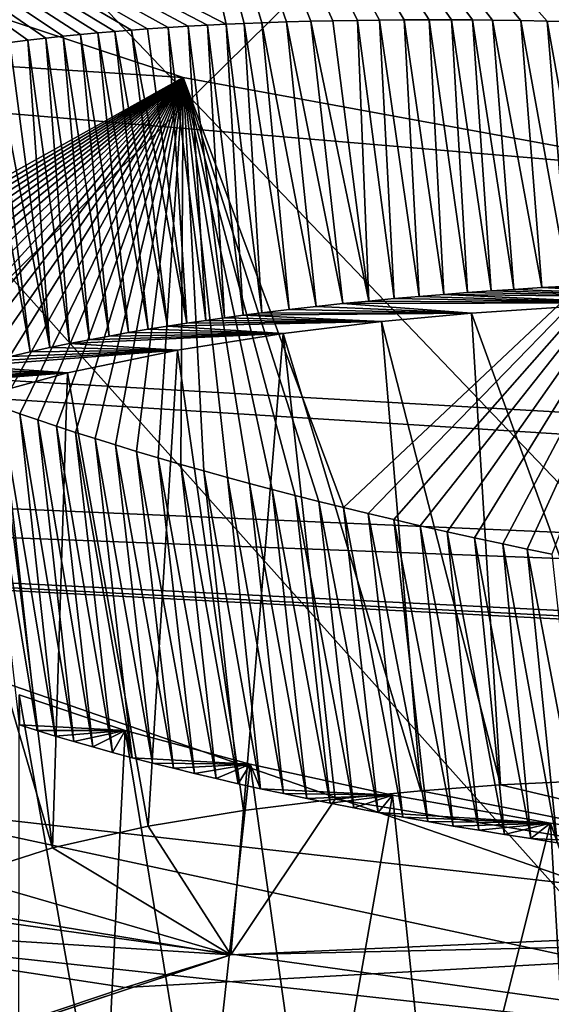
# Model space of a CAD drawing. Header units: metres. Extents: x -147 to 294, y -23 to 81.
# Tile 142 of 256: x 204.286 to 205.04, y 8.562 to 9.96. Entities that reach past the tile are written whole.
import ezdxf

# ---------------------------------------------------------------- set-up
doc = ezdxf.new("R2010")
doc.units = ezdxf.units.M
doc.layers.add('solid_AVA_153', color=7, linetype='CONTINUOUS')

msp = doc.modelspace()

# ---------------------------------------------------------------- linework, layer by layer
at = {"layer": 'solid_AVA_153'}
for points in [[(197.178711, 17.53776, 267.08786), (207.163498, 7.091622, 267.646393), (206.523483, 17.649658, 270.839233)], [(197.178711, 17.53776, 267.08786), (206.529602, 7.067866, 267.465027), (207.163498, 7.091622, 267.646393)], [(197.178711, 17.53776, 267.08786), (197.804337, 7.046436, 263.687531), (206.529602, 7.067866, 267.465027)], [(207.291779, 17.388544, 266.270386), (208.603088, 4.635914, 263.353302), (200.473083, 4.58493, 259.966278)], [(202.49733, 17.241199, 264.547913), (207.291779, 17.388544, 266.270386), (200.473083, 4.58493, 259.966278)], [(198.275375, 11.85704, 257.52124), (206.423767, 11.715429, 261.726685), (200.052322, 5.436277, 256.619995)], [(206.423767, 11.715429, 261.726685), (206.57489, 6.023056, 260.103271), (200.052322, 5.436277, 256.619995)], [(204.578857, 9.952965, 215.234467), (204.423492, 10.64331, 215.103912), (203.505554, 10.496152, 216.377747)], [(205.213699, 9.952108, 214.854675), (205.154266, 10.632625, 214.729584), (204.423492, 10.64331, 215.103912)], [(204.604492, 9.954107, 215.213181), (204.423492, 10.64331, 215.103912), (204.578857, 9.952965, 215.234467)], [(204.629288, 9.955094, 215.193176), (204.423492, 10.64331, 215.103912), (204.604492, 9.954107, 215.213181)], [(204.664474, 9.956286, 215.165771), (204.423492, 10.64331, 215.103912), (204.629288, 9.955094, 215.193176)], [(204.698669, 9.957243, 215.140152), (204.423492, 10.64331, 215.103912), (204.664474, 9.956286, 215.165771)], [(204.730072, 9.957962, 215.117508), (204.423492, 10.64331, 215.103912), (204.698669, 9.957243, 215.140152)], [(204.76532, 9.958576, 215.093002), (204.423492, 10.64331, 215.103912), (204.730072, 9.957962, 215.117508)], [(204.796204, 9.958959, 215.072327), (204.423492, 10.64331, 215.103912), (204.76532, 9.958576, 215.093002)], [(204.831497, 9.959234, 215.049545), (204.423492, 10.64331, 215.103912), (204.796204, 9.958959, 215.072327)], [(204.866791, 9.959341, 215.027664), (204.423492, 10.64331, 215.103912), (204.831497, 9.959234, 215.049545)], [(204.898483, 9.959291, 215.008759), (204.423492, 10.64331, 215.103912), (204.866791, 9.959341, 215.027664)], [(204.928207, 9.959119, 214.991608), (204.423492, 10.64331, 215.103912), (204.898483, 9.959291, 215.008759)], [(204.956573, 9.958847, 214.975815), (204.423492, 10.64331, 215.103912), (204.928207, 9.959119, 214.991608)], [(204.996948, 9.958299, 214.954178), (204.423492, 10.64331, 215.103912), (204.956573, 9.958847, 214.975815)], [(205.034454, 9.957617, 214.934998), (204.423492, 10.64331, 215.103912), (204.996948, 9.958299, 214.954178)], [(205.069626, 9.956826, 214.91777), (204.423492, 10.64331, 215.103912), (205.034454, 9.957617, 214.934998)], [(205.102371, 9.955959, 214.90239), (204.423492, 10.64331, 215.103912), (205.069626, 9.956826, 214.91777)], [(205.133057, 9.955036, 214.88855), (204.423492, 10.64331, 215.103912), (205.102371, 9.955959, 214.90239)], [(205.213699, 9.952108, 214.854675), (204.423492, 10.64331, 215.103912), (205.133057, 9.955036, 214.88855)], [(204.297485, 9.930474, 215.518005), (203.505554, 10.496152, 216.377747), (204.271759, 9.927272, 215.549561)], [(204.322815, 9.933408, 215.488022), (203.505554, 10.496152, 216.377747), (204.297485, 9.930474, 215.518005)], [(204.347488, 9.936054, 215.459808), (203.505554, 10.496152, 216.377747), (204.322815, 9.933408, 215.488022)], [(204.372238, 9.938512, 215.432434), (203.505554, 10.496152, 216.377747), (204.347488, 9.936054, 215.459808)], [(204.39682, 9.940776, 215.406113), (203.505554, 10.496152, 216.377747), (204.372238, 9.938512, 215.432434)], [(204.420929, 9.942843, 215.381088), (203.505554, 10.496152, 216.377747), (204.39682, 9.940776, 215.406113)], [(204.444321, 9.944713, 215.357544), (203.505554, 10.496152, 216.377747), (204.420929, 9.942843, 215.381088)], [(204.46701, 9.94639, 215.335342), (203.505554, 10.496152, 216.377747), (204.444321, 9.944713, 215.357544)], [(204.496323, 9.948372, 215.307571), (203.505554, 10.496152, 216.377747), (204.46701, 9.94639, 215.335342)], [(204.524765, 9.950114, 215.281555), (203.505554, 10.496152, 216.377747), (204.496323, 9.948372, 215.307571)], [(204.552338, 9.951645, 215.257172), (203.505554, 10.496152, 216.377747), (204.524765, 9.950114, 215.281555)], [(204.578857, 9.952965, 215.234467), (203.505554, 10.496152, 216.377747), (204.552338, 9.951645, 215.257172)], [(200.681549, 10.346889, 260.555847), (209.356186, 4.718494, 262.470093), (208.7677, 10.432701, 263.776947)], [(200.681549, 10.346889, 260.555847), (201.245712, 4.63292, 259.237183), (209.356186, 4.718494, 262.470093)], [(204.208069, 10.329181, 207.469589), (204.847824, 10.195432, 207.870956), (199.426102, 9.724922, 211.381897)], [(204.847824, 10.195432, 207.870956), (205.614578, 9.370264, 211.145309), (199.426102, 9.724922, 211.381897)], [(204.517685, 9.877265, 219.04068), (203.556717, 10.194397, 217.913086), (201.176758, 10.08964, 219.990219)], [(203.939514, 9.554557, 217.625137), (203.556717, 10.194397, 217.913086), (204.517685, 9.877265, 219.04068)], [(204.847824, 10.195432, 207.870956), (205.582214, 10.11201, 208.055466), (205.614578, 9.370264, 211.145309)], [(201.167633, 9.467547, 223.25209), (205.902939, 8.450027, 227.55864), (201.176758, 10.08964, 219.990219)], [(205.250763, 9.742959, 219.329041), (201.176758, 10.08964, 219.990219), (205.902939, 8.450027, 227.55864)], [(205.250763, 9.742959, 219.329041), (204.517685, 9.877265, 219.04068), (201.176758, 10.08964, 219.990219)], [(204.552338, 9.951645, 215.257172), (204.524765, 9.950114, 215.281555), (204.576462, 9.536433, 215.190948)], [(204.578857, 9.952965, 215.234467), (204.552338, 9.951645, 215.257172), (204.602982, 9.539975, 215.167816)], [(204.552338, 9.951645, 215.257172), (204.576462, 9.536433, 215.190948), (204.602982, 9.539975, 215.167816)], [(204.604492, 9.954107, 215.213181), (204.578857, 9.952965, 215.234467), (204.629227, 9.543344, 215.145569)], [(204.578857, 9.952965, 215.234467), (204.602982, 9.539975, 215.167816), (204.629227, 9.543344, 215.145569)], [(204.629288, 9.955094, 215.193176), (204.604492, 9.954107, 215.213181), (204.668121, 9.54809, 215.1138)], [(204.604492, 9.954107, 215.213181), (204.629227, 9.543344, 215.145569), (204.668121, 9.54809, 215.1138)], [(204.664474, 9.956286, 215.165771), (204.629288, 9.955094, 215.193176), (204.706451, 9.552432, 215.084061)], [(204.629288, 9.955094, 215.193176), (204.668121, 9.54809, 215.1138), (204.706451, 9.552432, 215.084061)], [(204.698669, 9.957243, 215.140152), (204.664474, 9.956286, 215.165771), (204.744095, 9.556446, 215.056061)], [(204.664474, 9.956286, 215.165771), (204.706451, 9.552432, 215.084061), (204.744095, 9.556446, 215.056061)], [(204.730072, 9.957962, 215.117508), (204.698669, 9.957243, 215.140152), (204.781036, 9.560144, 215.029724)], [(204.698669, 9.957243, 215.140152), (204.744095, 9.556446, 215.056061), (204.781036, 9.560144, 215.029724)], [(204.76532, 9.958576, 215.093002), (204.730072, 9.957962, 215.117508), (204.781036, 9.560144, 215.029724)], [(204.796204, 9.958959, 215.072327), (204.76532, 9.958576, 215.093002), (204.817276, 9.563524, 215.005066)], [(204.76532, 9.958576, 215.093002), (204.781036, 9.560144, 215.029724), (204.817276, 9.563524, 215.005066)], [(204.831497, 9.959234, 215.049545), (204.796204, 9.958959, 215.072327), (204.852753, 9.566648, 214.981827)], [(204.796204, 9.958959, 215.072327), (204.817276, 9.563524, 215.005066), (204.852753, 9.566648, 214.981827)], [(204.866791, 9.959341, 215.027664), (204.831497, 9.959234, 215.049545), (204.887451, 9.569504, 214.960037)], [(204.831497, 9.959234, 215.049545), (204.852753, 9.566648, 214.981827), (204.887451, 9.569504, 214.960037)], [(204.866791, 9.959341, 215.027664), (204.887451, 9.569504, 214.960037), (204.921402, 9.572111, 214.939606)], [(204.898483, 9.959291, 215.008759), (204.866791, 9.959341, 215.027664), (204.921402, 9.572111, 214.939606)], [(204.898483, 9.959291, 215.008759), (204.921402, 9.572111, 214.939606), (204.954575, 9.574516, 214.920334)], [(204.928207, 9.959119, 214.991608), (204.898483, 9.959291, 215.008759), (204.954575, 9.574516, 214.920334)], [(204.928207, 9.959119, 214.991608), (204.954575, 9.574516, 214.920334), (204.986984, 9.576701, 214.902283)], [(204.956573, 9.958847, 214.975815), (204.928207, 9.959119, 214.991608), (204.986984, 9.576701, 214.902283)], [(204.956573, 9.958847, 214.975815), (204.986984, 9.576701, 214.902283), (205.026443, 9.579167, 214.881241)], [(204.996948, 9.958299, 214.954178), (204.956573, 9.958847, 214.975815), (205.026443, 9.579167, 214.881241)], [(204.996948, 9.958299, 214.954178), (205.026443, 9.579167, 214.881241), (205.064789, 9.581373, 214.861694)], [(205.034454, 9.957617, 214.934998), (204.996948, 9.958299, 214.954178), (205.064789, 9.581373, 214.861694)], [(205.034454, 9.957617, 214.934998), (205.064789, 9.581373, 214.861694), (205.10202, 9.583322, 214.843643)], [(205.069626, 9.956826, 214.91777), (205.034454, 9.957617, 214.934998), (205.10202, 9.583322, 214.843643)], [(204.372238, 9.938512, 215.432434), (204.347488, 9.936054, 215.459808), (204.412521, 9.510476, 215.353256)], [(204.39682, 9.940776, 215.406113), (204.372238, 9.938512, 215.432434), (204.440292, 9.515421, 215.323166)], [(204.372238, 9.938512, 215.432434), (204.412521, 9.510476, 215.353256), (204.440292, 9.515421, 215.323166)], [(204.420929, 9.942843, 215.381088), (204.39682, 9.940776, 215.406113), (204.467957, 9.520082, 215.294434)], [(204.39682, 9.940776, 215.406113), (204.440292, 9.515421, 215.323166), (204.467957, 9.520082, 215.294434)], [(204.444321, 9.944713, 215.357544), (204.420929, 9.942843, 215.381088), (204.495468, 9.524495, 215.266922)], [(204.420929, 9.942843, 215.381088), (204.467957, 9.520082, 215.294434), (204.495468, 9.524495, 215.266922)], [(204.46701, 9.94639, 215.335342), (204.444321, 9.944713, 215.357544), (204.52272, 9.528695, 215.240479)], [(204.444321, 9.944713, 215.357544), (204.495468, 9.524495, 215.266922), (204.52272, 9.528695, 215.240479)], [(204.496323, 9.948372, 215.307571), (204.46701, 9.94639, 215.335342), (204.52272, 9.528695, 215.240479)], [(204.524765, 9.950114, 215.281555), (204.496323, 9.948372, 215.307571), (204.549698, 9.532683, 215.215118)], [(204.496323, 9.948372, 215.307571), (204.52272, 9.528695, 215.240479), (204.549698, 9.532683, 215.215118)], [(204.524765, 9.950114, 215.281555), (204.549698, 9.532683, 215.215118), (204.576462, 9.536433, 215.190948)], [(204.246872, 9.92395, 215.581238), (204.223923, 9.920681, 215.611526), (204.3004, 9.487947, 215.487)], [(204.271759, 9.927272, 215.549561), (204.246872, 9.92395, 215.581238), (204.3284, 9.494035, 215.451416)], [(204.246872, 9.92395, 215.581238), (204.3004, 9.487947, 215.487), (204.3284, 9.494035, 215.451416)], [(204.297485, 9.930474, 215.518005), (204.271759, 9.927272, 215.549561), (204.3284, 9.494035, 215.451416)], [(204.322815, 9.933408, 215.488022), (204.297485, 9.930474, 215.518005), (204.356522, 9.499794, 215.417343)], [(204.297485, 9.930474, 215.518005), (204.3284, 9.494035, 215.451416), (204.356522, 9.499794, 215.417343)], [(204.347488, 9.936054, 215.459808), (204.322815, 9.933408, 215.488022), (204.384613, 9.505262, 215.384674)], [(204.322815, 9.933408, 215.488022), (204.356522, 9.499794, 215.417343), (204.384613, 9.505262, 215.384674)], [(204.347488, 9.936054, 215.459808), (204.384613, 9.505262, 215.384674), (204.412521, 9.510476, 215.353256)], [(204.223923, 9.920681, 215.611526), (204.272507, 9.481531, 215.524124), (204.3004, 9.487947, 215.487)], [(203.939514, 9.554557, 217.625137), (204.517685, 9.877265, 219.04068), (203.953156, 9.546262, 217.658585)], [(203.953156, 9.546262, 217.658585), (204.517685, 9.877265, 219.04068), (203.96756, 9.537848, 217.692169)], [(203.96756, 9.537848, 217.692169), (204.517685, 9.877265, 219.04068), (203.982773, 9.529314, 217.725876)], [(203.982773, 9.529314, 217.725876), (204.517685, 9.877265, 219.04068), (203.998795, 9.520658, 217.759705)], [(203.998795, 9.520658, 217.759705), (204.517685, 9.877265, 219.04068), (204.015656, 9.511902, 217.79364)], [(204.015656, 9.511902, 217.79364), (204.517685, 9.877265, 219.04068), (204.033371, 9.503047, 217.827637)], [(204.033371, 9.503047, 217.827637), (204.517685, 9.877265, 219.04068), (204.051941, 9.494097, 217.861679)], [(204.051941, 9.494097, 217.861679), (204.517685, 9.877265, 219.04068), (204.071365, 9.485052, 217.895721)], [(204.071365, 9.485052, 217.895721), (204.517685, 9.877265, 219.04068), (204.091675, 9.475916, 217.929749)], [(204.091675, 9.475916, 217.929749), (204.517685, 9.877265, 219.04068), (204.112885, 9.466689, 217.963699)], [(204.112885, 9.466689, 217.963699), (204.517685, 9.877265, 219.04068), (204.134979, 9.457375, 217.997559)], [(204.134979, 9.457375, 217.997559), (204.517685, 9.877265, 219.04068), (204.157974, 9.447975, 218.031281)], [(204.157974, 9.447975, 218.031281), (204.517685, 9.877265, 219.04068), (204.181885, 9.438494, 218.06485)], [(204.181885, 9.438494, 218.06485), (204.517685, 9.877265, 219.04068), (204.206665, 9.428946, 218.09819)], [(204.206665, 9.428946, 218.09819), (204.517685, 9.877265, 219.04068), (204.232269, 9.419376, 218.131226)], [(204.232269, 9.419376, 218.131226), (204.517685, 9.877265, 219.04068), (204.258743, 9.409773, 218.163971)], [(204.258743, 9.409773, 218.163971), (204.517685, 9.877265, 219.04068), (204.286118, 9.400123, 218.196442)], [(204.286118, 9.400123, 218.196442), (204.517685, 9.877265, 219.04068), (204.311554, 9.391386, 218.225449)], [(204.311554, 9.391386, 218.225449), (204.517685, 9.877265, 219.04068), (204.337799, 9.382593, 218.254272)], [(204.337799, 9.382593, 218.254272), (204.517685, 9.877265, 219.04068), (204.364883, 9.373734, 218.282898)], [(204.364883, 9.373734, 218.282898), (204.517685, 9.877265, 219.04068), (204.392838, 9.3648, 218.311356)], [(204.392838, 9.3648, 218.311356), (204.517685, 9.877265, 219.04068), (204.421722, 9.355786, 218.339615)], [(204.421722, 9.355786, 218.339615), (204.517685, 9.877265, 219.04068), (204.451553, 9.346684, 218.367706)], [(204.451553, 9.346684, 218.367706), (204.517685, 9.877265, 219.04068), (204.482391, 9.337488, 218.395584)], [(204.482391, 9.337488, 218.395584), (204.517685, 9.877265, 219.04068), (204.514175, 9.328232, 218.423187)], [(204.514175, 9.328232, 218.423187), (204.517685, 9.877265, 219.04068), (204.546829, 9.318947, 218.450409)], [(204.745026, 9.26698, 218.593567), (204.517685, 9.877265, 219.04068), (205.250763, 9.742959, 219.329041)], [(204.710449, 9.27555, 218.571075), (204.517685, 9.877265, 219.04068), (204.745026, 9.26698, 218.593567)], [(204.676712, 9.284101, 218.548187), (204.517685, 9.877265, 219.04068), (204.710449, 9.27555, 218.571075)], [(204.643814, 9.292632, 218.524902), (204.517685, 9.877265, 219.04068), (204.676712, 9.284101, 218.548187)], [(204.61171, 9.301144, 218.501251), (204.517685, 9.877265, 219.04068), (204.643814, 9.292632, 218.524902)], [(204.580399, 9.309633, 218.477234), (204.517685, 9.877265, 219.04068), (204.61171, 9.301144, 218.501251)], [(204.546829, 9.318947, 218.450409), (204.517685, 9.877265, 219.04068), (204.580399, 9.309633, 218.477234)], [(204.745026, 9.26698, 218.593567), (205.250763, 9.742959, 219.329041), (204.780457, 9.258394, 218.615631)], [(204.780457, 9.258394, 218.615631), (205.250763, 9.742959, 219.329041), (204.816772, 9.249793, 218.637268)], [(204.816772, 9.249793, 218.637268), (205.250763, 9.742959, 219.329041), (204.854004, 9.241179, 218.658417)], [(204.854004, 9.241179, 218.658417), (205.250763, 9.742959, 219.329041), (204.892151, 9.232554, 218.679092)], [(204.892151, 9.232554, 218.679092), (205.250763, 9.742959, 219.329041), (204.931244, 9.223925, 218.699249)], [(204.931244, 9.223925, 218.699249), (205.250763, 9.742959, 219.329041), (204.971252, 9.215301, 218.718842)], [(204.971252, 9.215301, 218.718842), (205.250763, 9.742959, 219.329041), (205.005829, 9.208017, 218.734955)], [(205.005829, 9.208017, 218.734955), (205.250763, 9.742959, 219.329041), (205.041046, 9.200752, 218.75061)], [(199.147552, 9.485967, 212.514816), (199.426102, 9.724922, 211.381897), (212.10675, 8.927999, 212.06694)], [(199.426102, 9.724922, 211.381897), (205.614578, 9.370264, 211.145309), (212.10675, 8.927999, 212.06694)], [(204.954575, 9.574516, 214.920334), (204.921402, 9.572111, 214.939606), (205.322449, 9.564659, 214.875168)], [(204.986984, 9.576701, 214.902283), (204.954575, 9.574516, 214.920334), (205.322449, 9.564659, 214.875168)], [(205.026443, 9.579167, 214.881241), (204.986984, 9.576701, 214.902283), (205.322449, 9.564659, 214.875168)], [(205.064789, 9.581373, 214.861694), (205.026443, 9.579167, 214.881241), (205.461456, 9.567492, 214.828995)], [(205.026443, 9.579167, 214.881241), (205.322449, 9.564659, 214.875168), (205.461456, 9.567492, 214.828995)], [(204.781036, 9.560144, 215.029724), (204.744095, 9.556446, 215.056061), (205.146835, 9.557729, 214.949509)], [(204.817276, 9.563524, 215.005066), (204.781036, 9.560144, 215.029724), (205.146835, 9.557729, 214.949509)], [(204.852753, 9.566648, 214.981827), (204.817276, 9.563524, 215.005066), (205.146835, 9.557729, 214.949509)], [(204.887451, 9.569504, 214.960037), (204.852753, 9.566648, 214.981827), (205.146835, 9.557729, 214.949509)], [(204.921402, 9.572111, 214.939606), (204.887451, 9.569504, 214.960037), (205.322449, 9.564659, 214.875168)], [(204.887451, 9.569504, 214.960037), (205.146835, 9.557729, 214.949509), (205.322449, 9.564659, 214.875168)], [(204.668121, 9.54809, 215.1138), (204.629227, 9.543344, 215.145569), (204.927048, 9.543022, 215.07132)], [(204.706451, 9.552432, 215.084061), (204.668121, 9.54809, 215.1138), (204.927048, 9.543022, 215.07132)], [(204.744095, 9.556446, 215.056061), (204.706451, 9.552432, 215.084061), (204.927048, 9.543022, 215.07132)], [(204.744095, 9.556446, 215.056061), (204.927048, 9.543022, 215.07132), (205.146835, 9.557729, 214.949509)], [(205.146835, 9.557729, 214.949509), (204.927048, 9.543022, 215.07132), (205.166367, 8.88304, 214.801254)], [(204.549698, 9.532683, 215.215118), (204.52272, 9.528695, 215.240479), (204.799149, 9.530871, 215.159348)], [(204.576462, 9.536433, 215.190948), (204.549698, 9.532683, 215.215118), (204.799149, 9.530871, 215.159348)], [(204.602982, 9.539975, 215.167816), (204.576462, 9.536433, 215.190948), (204.799149, 9.530871, 215.159348)], [(204.629227, 9.543344, 215.145569), (204.602982, 9.539975, 215.167816), (204.927048, 9.543022, 215.07132)], [(204.602982, 9.539975, 215.167816), (204.799149, 9.530871, 215.159348), (204.927048, 9.543022, 215.07132)], [(204.927048, 9.543022, 215.07132), (204.799149, 9.530871, 215.159348), (204.968033, 8.873304, 214.917007)], [(204.927048, 9.543022, 215.07132), (204.968033, 8.873304, 214.917007), (205.166367, 8.88304, 214.801254)], [(204.467957, 9.520082, 215.294434), (204.440292, 9.515421, 215.323166), (204.659424, 9.513985, 215.27272)], [(204.495468, 9.524495, 215.266922), (204.467957, 9.520082, 215.294434), (204.659424, 9.513985, 215.27272)], [(204.495468, 9.524495, 215.266922), (204.659424, 9.513985, 215.27272), (204.799149, 9.530871, 215.159348)], [(204.52272, 9.528695, 215.240479), (204.495468, 9.524495, 215.266922), (204.799149, 9.530871, 215.159348)], [(204.799149, 9.530871, 215.159348), (204.659424, 9.513985, 215.27272), (204.855118, 8.864915, 214.996597)], [(204.799149, 9.530871, 215.159348), (204.855118, 8.864915, 214.996597), (204.968033, 8.873304, 214.917007)], [(204.356522, 9.499794, 215.417343), (204.509445, 9.490599, 215.419479), (204.659424, 9.513985, 215.27272)], [(204.384613, 9.505262, 215.384674), (204.356522, 9.499794, 215.417343), (204.659424, 9.513985, 215.27272)], [(204.412521, 9.510476, 215.353256), (204.384613, 9.505262, 215.384674), (204.659424, 9.513985, 215.27272)], [(204.440292, 9.515421, 215.323166), (204.412521, 9.510476, 215.353256), (204.659424, 9.513985, 215.27272)], [(204.659424, 9.513985, 215.27272), (204.509445, 9.490599, 215.419479), (204.60347, 8.836915, 215.219315)], [(204.659424, 9.513985, 215.27272), (204.60347, 8.836915, 215.219315), (204.733246, 8.853158, 215.095657)], [(204.659424, 9.513985, 215.27272), (204.733246, 8.853158, 215.095657), (204.855118, 8.864915, 214.996597)], [(204.216873, 9.467775, 215.602753), (204.353714, 9.458219, 215.610367), (204.509445, 9.490599, 215.419479)], [(204.244614, 9.474824, 215.562653), (204.216873, 9.467775, 215.602753), (204.509445, 9.490599, 215.419479)], [(204.272507, 9.481531, 215.524124), (204.244614, 9.474824, 215.562653), (204.509445, 9.490599, 215.419479)], [(204.3004, 9.487947, 215.487), (204.272507, 9.481531, 215.524124), (204.509445, 9.490599, 215.419479)], [(204.3284, 9.494035, 215.451416), (204.3004, 9.487947, 215.487), (204.509445, 9.490599, 215.419479)], [(204.356522, 9.499794, 215.417343), (204.3284, 9.494035, 215.451416), (204.509445, 9.490599, 215.419479)], [(204.509445, 9.490599, 215.419479), (204.353714, 9.458219, 215.610367), (204.46817, 8.814589, 215.374481)], [(204.509445, 9.490599, 215.419479), (204.46817, 8.814589, 215.374481), (204.60347, 8.836915, 215.219315)], [(199.147552, 9.485967, 212.514816), (212.10675, 8.927999, 212.06694), (198.921432, 9.426606, 212.857986)], [(201.167633, 9.467547, 223.25209), (200.056351, 9.26327, 224.828278), (205.902939, 8.450027, 227.55864)], [(204.198151, 9.462747, 215.631104), (204.179642, 9.45752, 215.660355), (204.353714, 9.458219, 215.610367)], [(204.216873, 9.467775, 215.602753), (204.198151, 9.462747, 215.631104), (204.353714, 9.458219, 215.610367)], [(204.124893, 9.440798, 215.752853), (204.250824, 9.430068, 215.768616), (204.353714, 9.458219, 215.610367)], [(204.143021, 9.446545, 215.721222), (204.124893, 9.440798, 215.752853), (204.353714, 9.458219, 215.610367)], [(204.161301, 9.452111, 215.690414), (204.143021, 9.446545, 215.721222), (204.353714, 9.458219, 215.610367)], [(204.179642, 9.45752, 215.660355), (204.161301, 9.452111, 215.690414), (204.353714, 9.458219, 215.610367)], [(204.353714, 9.458219, 215.610367), (204.250824, 9.430068, 215.768616), (204.332199, 8.784106, 215.569489)], [(204.353714, 9.458219, 215.610367), (204.332199, 8.784106, 215.569489), (204.46817, 8.814589, 215.374481)], [(204.402237, 7.901806, 218.143234), (199.36293, 7.889551, 219.927658), (198.921432, 9.426606, 212.857986)], [(213.536911, 8.669196, 213.102051), (214.191162, 8.646174, 213.174728), (198.921432, 9.426606, 212.857986)], [(205.735138, 8.657738, 214.240662), (198.921432, 9.426606, 212.857986), (214.191162, 8.646174, 213.174728)], [(212.977081, 8.725511, 212.886139), (213.536911, 8.669196, 213.102051), (198.921432, 9.426606, 212.857986)], [(212.10675, 8.927999, 212.06694), (212.977081, 8.725511, 212.886139), (198.921432, 9.426606, 212.857986)], [(204.43544, 8.585681, 214.886749), (198.921432, 9.426606, 212.857986), (205.735138, 8.657738, 214.240662)], [(203.95607, 8.051292, 217.537659), (204.402237, 7.901806, 218.143234), (198.921432, 9.426606, 212.857986)], [(204.43544, 8.585681, 214.886749), (203.757309, 8.35733, 216.131454), (198.921432, 9.426606, 212.857986)], [(204.250824, 9.430068, 215.768616), (204.153534, 9.395288, 215.957031), (204.332199, 8.784106, 215.569489)], [(204.232269, 9.419376, 218.131226), (204.310486, 8.950596, 218.037796), (204.28537, 8.958564, 218.005859)], [(204.232269, 9.419376, 218.131226), (204.258743, 9.409773, 218.163971), (204.310486, 8.950596, 218.037796)], [(204.258743, 9.409773, 218.163971), (204.336243, 8.942691, 218.069275), (204.310486, 8.950596, 218.037796)], [(204.258743, 9.409773, 218.163971), (204.286118, 9.400123, 218.196442), (204.336243, 8.942691, 218.069275)], [(204.153534, 9.395288, 215.957031), (204.203888, 8.742762, 215.814362), (204.332199, 8.784106, 215.569489)], [(204.286118, 9.400123, 218.196442), (204.362656, 8.934853, 218.100296), (204.336243, 8.942691, 218.069275)], [(204.286118, 9.400123, 218.196442), (204.311554, 9.391386, 218.225449), (204.362656, 8.934853, 218.100296)], [(204.311554, 9.391386, 218.225449), (204.389694, 8.927089, 218.130814), (204.362656, 8.934853, 218.100296)], [(204.311554, 9.391386, 218.225449), (204.337799, 9.382593, 218.254272), (204.389694, 8.927089, 218.130814)], [(204.337799, 9.382593, 218.254272), (204.417328, 8.919404, 218.160828), (204.389694, 8.927089, 218.130814)], [(204.337799, 9.382593, 218.254272), (204.364883, 9.373734, 218.282898), (204.417328, 8.919404, 218.160828)], [(204.364883, 9.373734, 218.282898), (204.445557, 8.911803, 218.190292), (204.417328, 8.919404, 218.160828)], [(204.364883, 9.373734, 218.282898), (204.392838, 9.3648, 218.311356), (204.445557, 8.911803, 218.190292)], [(204.392838, 9.3648, 218.311356), (204.474365, 8.904294, 218.219208), (204.445557, 8.911803, 218.190292)], [(204.392838, 9.3648, 218.311356), (204.421722, 9.355786, 218.339615), (204.474365, 8.904294, 218.219208)], [(204.421722, 9.355786, 218.339615), (204.503769, 8.896865, 218.247589), (204.474365, 8.904294, 218.219208)], [(204.421722, 9.355786, 218.339615), (204.451553, 9.346684, 218.367706), (204.503769, 8.896865, 218.247589)], [(204.451553, 9.346684, 218.367706), (204.533829, 8.889499, 218.275528), (204.503769, 8.896865, 218.247589)], [(204.451553, 9.346684, 218.367706), (204.482391, 9.337488, 218.395584), (204.533829, 8.889499, 218.275528)], [(204.482391, 9.337488, 218.395584), (204.564529, 8.882205, 218.302979), (204.533829, 8.889499, 218.275528)], [(204.482391, 9.337488, 218.395584), (204.514175, 9.328232, 218.423187), (204.564529, 8.882205, 218.302979)], [(204.514175, 9.328232, 218.423187), (204.595825, 8.874994, 218.329895), (204.564529, 8.882205, 218.302979)], [(204.514175, 9.328232, 218.423187), (204.546829, 9.318947, 218.450409), (204.595825, 8.874994, 218.329895)], [(204.546829, 9.318947, 218.450409), (204.627686, 8.867876, 218.356262), (204.595825, 8.874994, 218.329895)], [(204.546829, 9.318947, 218.450409), (204.580399, 9.309633, 218.477234), (204.627686, 8.867876, 218.356262)], [(204.580399, 9.309633, 218.477234), (204.660065, 8.860859, 218.382004), (204.627686, 8.867876, 218.356262)], [(204.580399, 9.309633, 218.477234), (204.61171, 9.301144, 218.501251), (204.660065, 8.860859, 218.382004)], [(204.61171, 9.301144, 218.501251), (204.692963, 8.853954, 218.40712), (204.660065, 8.860859, 218.382004)], [(204.61171, 9.301144, 218.501251), (204.643814, 9.292632, 218.524902), (204.692963, 8.853954, 218.40712)], [(199.753204, 8.468645, 229.672333), (205.902939, 8.450027, 227.55864), (198.25795, 9.285965, 225.502136)], [(200.056351, 9.26327, 224.828278), (198.25795, 9.285965, 225.502136), (205.902939, 8.450027, 227.55864)], [(204.643814, 9.292632, 218.524902), (204.726303, 8.847171, 218.431549), (204.692963, 8.853954, 218.40712)], [(204.643814, 9.292632, 218.524902), (204.676712, 9.284101, 218.548187), (204.726303, 8.847171, 218.431549)], [(204.676712, 9.284101, 218.548187), (204.760117, 8.840514, 218.455261), (204.726303, 8.847171, 218.431549)], [(204.676712, 9.284101, 218.548187), (204.710449, 9.27555, 218.571075), (204.760117, 8.840514, 218.455261)], [(204.710449, 9.27555, 218.571075), (204.794479, 8.833956, 218.478394), (204.760117, 8.840514, 218.455261)], [(204.710449, 9.27555, 218.571075), (204.745026, 9.26698, 218.593567), (204.794479, 8.833956, 218.478394)], [(204.745026, 9.26698, 218.593567), (204.829407, 8.827497, 218.500916), (204.794479, 8.833956, 218.478394)], [(204.745026, 9.26698, 218.593567), (204.780457, 9.258394, 218.615631), (204.829407, 8.827497, 218.500916)], [(204.780457, 9.258394, 218.615631), (204.864853, 8.821147, 218.522812), (204.829407, 8.827497, 218.500916)], [(204.780457, 9.258394, 218.615631), (204.816772, 9.249793, 218.637268), (204.864853, 8.821147, 218.522812)], [(204.816772, 9.249793, 218.637268), (204.900772, 8.814911, 218.544067), (204.864853, 8.821147, 218.522812)], [(204.816772, 9.249793, 218.637268), (204.854004, 9.241179, 218.658417), (204.900772, 8.814911, 218.544067)], [(204.854004, 9.241179, 218.658417), (204.937134, 8.808797, 218.564636), (204.900772, 8.814911, 218.544067)], [(204.854004, 9.241179, 218.658417), (204.892151, 9.232554, 218.679092), (204.937134, 8.808797, 218.564636)], [(204.892151, 9.232554, 218.679092), (204.973907, 8.802812, 218.584503), (204.937134, 8.808797, 218.564636)], [(204.892151, 9.232554, 218.679092), (204.931244, 9.223925, 218.699249), (204.973907, 8.802812, 218.584503)], [(204.931244, 9.223925, 218.699249), (205.011047, 8.796963, 218.603638), (204.973907, 8.802812, 218.584503)], [(204.931244, 9.223925, 218.699249), (204.971252, 9.215301, 218.718842), (205.011047, 8.796963, 218.603638)], [(204.971252, 9.215301, 218.718842), (205.048523, 8.791256, 218.622025), (205.011047, 8.796963, 218.603638)], [(204.971252, 9.215301, 218.718842), (205.005829, 9.208017, 218.734955), (205.048523, 8.791256, 218.622025)], [(205.005829, 9.208017, 218.734955), (205.086441, 8.785676, 218.639694), (205.048523, 8.791256, 218.622025)], [(205.005829, 9.208017, 218.734955), (205.041046, 9.200752, 218.75061), (205.086441, 8.785676, 218.639694)], [(204.28476, 9.000919, 217.79953), (204.404114, 8.330088, 217.741287), (204.284576, 8.377106, 217.555191)], [(204.28476, 9.000919, 217.79953), (204.435196, 8.950553, 218.003342), (204.404114, 8.330088, 217.741287)], [(204.28537, 8.958564, 218.005859), (204.435196, 8.950553, 218.003342), (204.28476, 9.000919, 217.79953)], [(204.28537, 8.958564, 218.005859), (204.310486, 8.950596, 218.037796), (204.435196, 8.950553, 218.003342)], [(204.310486, 8.950596, 218.037796), (204.336243, 8.942691, 218.069275), (204.435196, 8.950553, 218.003342)], [(204.336243, 8.942691, 218.069275), (204.362656, 8.934853, 218.100296), (204.435196, 8.950553, 218.003342)], [(204.362656, 8.934853, 218.100296), (204.389694, 8.927089, 218.130814), (204.435196, 8.950553, 218.003342)], [(204.389694, 8.927089, 218.130814), (204.417328, 8.919404, 218.160828), (204.435196, 8.950553, 218.003342)], [(204.435196, 8.950553, 218.003342), (204.545074, 8.284412, 217.913712), (204.404114, 8.330088, 217.741287)], [(204.417328, 8.919404, 218.160828), (204.445557, 8.911803, 218.190292), (204.435196, 8.950553, 218.003342)], [(204.435196, 8.950553, 218.003342), (204.612595, 8.902949, 218.187836), (204.545074, 8.284412, 217.913712)], [(204.445557, 8.911803, 218.190292), (204.612595, 8.902949, 218.187836), (204.435196, 8.950553, 218.003342)], [(204.445557, 8.911803, 218.190292), (204.474365, 8.904294, 218.219208), (204.612595, 8.902949, 218.187836)], [(204.474365, 8.904294, 218.219208), (204.503769, 8.896865, 218.247589), (204.612595, 8.902949, 218.187836)], [(204.503769, 8.896865, 218.247589), (204.533829, 8.889499, 218.275528), (204.612595, 8.902949, 218.187836)], [(204.533829, 8.889499, 218.275528), (204.564529, 8.882205, 218.302979), (204.612595, 8.902949, 218.187836)], [(204.612595, 8.902949, 218.187836), (204.70575, 8.24067, 218.070145), (204.545074, 8.284412, 217.913712)], [(204.564529, 8.882205, 218.302979), (204.595825, 8.874994, 218.329895), (204.612595, 8.902949, 218.187836)], [(204.595825, 8.874994, 218.329895), (204.627686, 8.867876, 218.356262), (204.612595, 8.902949, 218.187836)], [(204.612595, 8.902949, 218.187836), (204.814789, 8.85884, 218.350067), (204.70575, 8.24067, 218.070145)], [(204.627686, 8.867876, 218.356262), (204.814789, 8.85884, 218.350067), (204.612595, 8.902949, 218.187836)], [(205.166367, 8.88304, 214.801254), (204.968033, 8.873304, 214.917007), (205.76799, 8.684117, 214.44249)], [(204.627686, 8.867876, 218.356262), (204.660065, 8.860859, 218.382004), (204.814789, 8.85884, 218.350067)], [(204.855118, 8.864915, 214.996597), (204.733246, 8.853158, 215.095657), (205.76799, 8.684117, 214.44249)], [(204.968033, 8.873304, 214.917007), (204.855118, 8.864915, 214.996597), (205.76799, 8.684117, 214.44249)], [(204.733246, 8.853158, 215.095657), (204.585266, 8.631841, 215.056015), (205.76799, 8.684117, 214.44249)], [(204.733246, 8.853158, 215.095657), (204.60347, 8.836915, 215.219315), (204.585266, 8.631841, 215.056015)], [(204.660065, 8.860859, 218.382004), (204.692963, 8.853954, 218.40712), (204.814789, 8.85884, 218.350067)], [(204.692963, 8.853954, 218.40712), (204.726303, 8.847171, 218.431549), (204.814789, 8.85884, 218.350067)], [(204.814789, 8.85884, 218.350067), (204.88385, 8.199473, 218.208374), (204.70575, 8.24067, 218.070145)], [(204.726303, 8.847171, 218.431549), (204.760117, 8.840514, 218.455261), (204.814789, 8.85884, 218.350067)], [(204.760117, 8.840514, 218.455261), (204.794479, 8.833956, 218.478394), (204.814789, 8.85884, 218.350067)], [(204.794479, 8.833956, 218.478394), (205.039169, 8.819086, 218.486588), (204.814789, 8.85884, 218.350067)], [(204.814789, 8.85884, 218.350067), (205.039169, 8.819086, 218.486588), (204.88385, 8.199473, 218.208374)], [(204.60347, 8.836915, 215.219315), (204.46817, 8.814589, 215.374481), (204.585266, 8.631841, 215.056015)], [(204.794479, 8.833956, 218.478394), (204.829407, 8.827497, 218.500916), (205.039169, 8.819086, 218.486588)], [(204.829407, 8.827497, 218.500916), (204.864853, 8.821147, 218.522812), (205.039169, 8.819086, 218.486588)], [(204.864853, 8.821147, 218.522812), (204.900772, 8.814911, 218.544067), (205.039169, 8.819086, 218.486588)], [(204.46817, 8.814589, 215.374481), (204.332199, 8.784106, 215.569489), (204.585266, 8.631841, 215.056015)], [(205.039169, 8.819086, 218.486588), (205.077194, 8.161399, 218.32634), (204.88385, 8.199473, 218.208374)], [(204.900772, 8.814911, 218.544067), (204.937134, 8.808797, 218.564636), (205.039169, 8.819086, 218.486588)], [(204.937134, 8.808797, 218.564636), (204.973907, 8.802812, 218.584503), (205.039169, 8.819086, 218.486588)], [(204.973907, 8.802812, 218.584503), (205.011047, 8.796963, 218.603638), (205.039169, 8.819086, 218.486588)], [(205.011047, 8.796963, 218.603638), (205.28183, 8.78462, 218.593903), (205.039169, 8.819086, 218.486588)], [(205.039169, 8.819086, 218.486588), (205.283493, 8.126975, 218.422424), (205.077194, 8.161399, 218.32634)], [(205.039169, 8.819086, 218.486588), (205.28183, 8.78462, 218.593903), (205.283493, 8.126975, 218.422424)], [(205.011047, 8.796963, 218.603638), (205.048523, 8.791256, 218.622025), (205.28183, 8.78462, 218.593903)], [(204.332199, 8.784106, 215.569489), (204.203888, 8.742762, 215.814362), (204.585266, 8.631841, 215.056015)], [(204.203888, 8.742762, 215.814362), (204.129501, 8.707469, 216.011078), (204.585266, 8.631841, 215.056015)], [(204.129501, 8.707469, 216.011078), (204.071365, 8.664536, 216.239029), (204.585266, 8.631841, 215.056015)], [(204.585266, 8.631841, 215.056015), (205.735138, 8.657738, 214.240662), (205.76799, 8.684117, 214.44249)], [(204.071365, 8.664536, 216.239029), (203.98027, 8.430893, 216.21402), (204.585266, 8.631841, 215.056015)], [(204.585266, 8.631841, 215.056015), (204.43544, 8.585681, 214.886749), (205.735138, 8.657738, 214.240662)], [(204.585266, 8.631841, 215.056015), (203.757309, 8.35733, 216.131454), (204.43544, 8.585681, 214.886749)], [(204.585266, 8.631841, 215.056015), (203.98027, 8.430893, 216.21402), (203.757309, 8.35733, 216.131454)]]:
    msp.add_3dface(points, dxfattribs=at)

doc.saveas('drawing.dxf')
